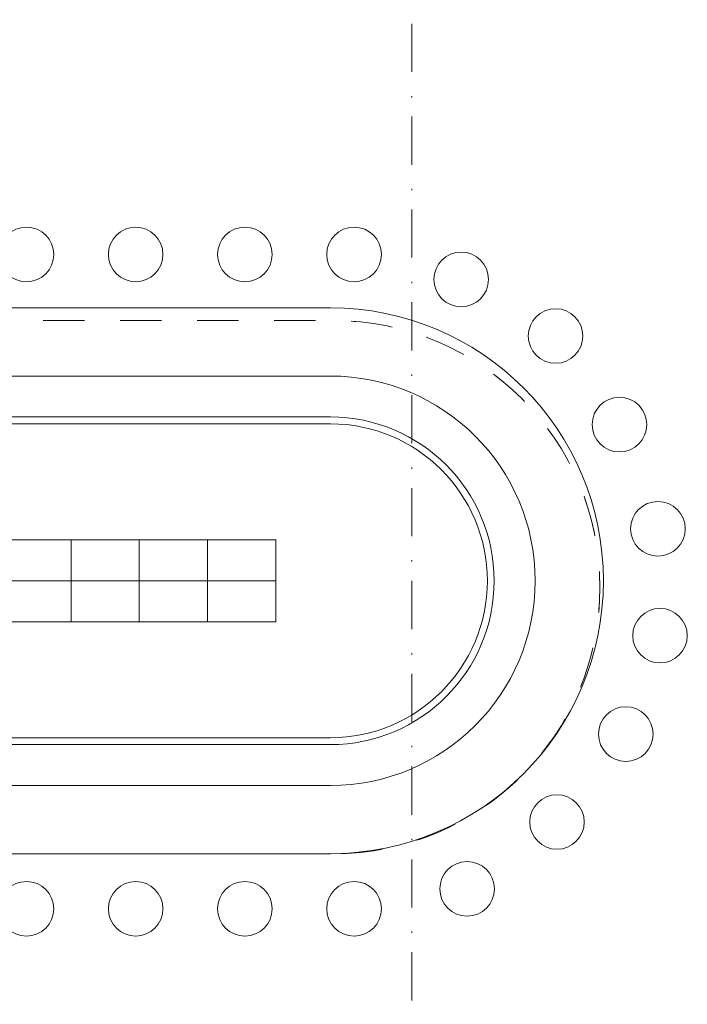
# Model space of a CAD drawing. Header units: millimetres. Extents: x 0 to 1184, y 0 to 836.
# Tile 86 of 241: x 413 to 462, y 546 to 618. Entities that reach past the tile are written whole.
import ezdxf
from ezdxf.xclip import XClip

# ---------------------------------------------------------------- set-up
doc = ezdxf.new("R2010")
doc.units = ezdxf.units.MM
doc.header["$MEASUREMENT"] = 0
doc.header["$XCLIPFRAME"] = 0
doc.linetypes.add('Штриховая', pattern=[5.644444, 2.822222, -2.822222])
doc.linetypes.add('Штрихпунктирная', pattern=[6.702778, 3.527778, -1.763889, 0, -1.411111])
for name, color, linetype in [('Интерьер - конструкции мебели', 7, 'Continuous'), ('Интерьер - Мебель', 7, 'Continuous'), ('Элемент Модели - Зона', 7, 'Continuous'), ('Элемент Модели - Оси', 7, 'Continuous')]:
    doc.layers.add(name, color=color, linetype=linetype)

# ---------------------------------------------------------------- blocks, each defined once
blk = doc.blocks.new('Чертеж_4_4', base_point=(-278.479, 89.564))
at = {"layer": 'Интерьер - конструкции мебели', "color": 251, "linetype": 'Continuous', "lineweight": 20, "true_color": 0x575757}
for p, q in [((435.561, 592.03), (357.561, 592.03)), ((401.061, 562.03), (435.561, 562.03))]:
    blk.add_line(p, q, dxfattribs=at)
at = {"layer": 'Интерьер - конструкции мебели', "color": 251, "linetype": 'Continuous', "lineweight": 20, "true_color": 0x575757, "flags": 128}
for points in [[(435.561, 597.03), (357.561, 597.03)], [(357.561, 589.03), (435.561, 589.03)], [(435.561, 565.03), (401.061, 565.03)], [(401.061, 557.03), (435.561, 557.03)]]:
    blk.add_lwpolyline(points, dxfattribs=at)
at = {"layer": 'Интерьер - конструкции мебели', "color": 7, "linetype": 'Continuous', "lineweight": 15, "flags": 128}
for points in [[(357.561, 589.03, 1), (357.561, 565.03), (435.561, 565.03, 1), (435.561, 589.03)], [(357.561, 565.53), (435.561, 565.53, 1), (435.561, 588.53), (357.561, 588.53, 1)]]:
    blk.add_lwpolyline(points, format="xyb", close=True, dxfattribs=at)
at = {"layer": 'Интерьер - конструкции мебели', "color": 251, "linetype": 'Continuous', "lineweight": 20, "true_color": 0x575757}
for radius in [20, 15, 12]:
    blk.add_arc((435.561, 577.03), radius, 270, 90, dxfattribs=at)
at = {"layer": 'Интерьер - Мебель', "color": 7, "linetype": 'Continuous', "lineweight": 15}
for p, q in [((416.561, 577.03), (416.561, 580.03)), ((426.561, 577.03), (426.561, 580.03)), ((416.561, 574.03), (416.561, 577.03)), ((426.561, 574.03), (426.561, 577.03))]:
    blk.add_line(p, q, dxfattribs=at)
at = {"layer": 'Интерьер - Мебель', "color": 7, "linetype": 'Continuous', "lineweight": 15, "flags": 128}
for points in [[(413.294, 598.943, 1), (413.294, 602.943, 1)], [(421.294, 598.943, 1), (421.294, 602.943, 1)], [(429.294, 598.943, 1), (429.294, 602.943, 1)], [(437.294, 598.943, 1), (437.294, 602.943, 1)], [(445.146, 597.113, 1), (445.146, 601.113, 1)], [(452.06, 592.963, 1), (452.06, 596.963, 1)], [(456.741, 586.472, 1), (456.741, 590.472, 1)], [(459.561, 578.84, 1), (459.561, 582.84, 1)], [(459.712, 571.008, 1), (459.712, 575.008, 1)], [(457.201, 563.8, 1), (457.201, 567.8, 1)], [(452.166, 557.356, 1), (452.166, 561.356, 1)], [(445.576, 552.457, 1), (445.576, 556.457, 1)], [(413.294, 550.997, 1), (413.294, 554.997, 1)], [(421.294, 550.997, 1), (421.294, 554.997, 1)], [(429.294, 550.997, 1), (429.294, 554.997, 1)], [(437.294, 550.997, 1), (437.294, 554.997, 1)]]:
    blk.add_lwpolyline(points, format="xyb", close=True, dxfattribs=at)
for points in [[(411.561, 577.03), (421.561, 577.03), (421.561, 580.03), (411.561, 580.03)], [(421.561, 577.03), (431.561, 577.03), (431.561, 580.03), (421.561, 580.03)], [(411.561, 574.03), (421.561, 574.03), (421.561, 577.03), (411.561, 577.03)], [(421.561, 574.03), (431.561, 574.03), (431.561, 577.03), (421.561, 577.03)]]:
    blk.add_lwpolyline(points, close=True, dxfattribs=at)
at = {"layer": 'Элемент Модели - Зона', "color": 7, "linetype": 'Штриховая', "lineweight": 15, "flags": 128}
for points in [[(357.345, 557.03), (435.777, 557.03, 1), (435.777, 596.098), (357.345, 596.098, 1)], [(357.345, 557.03, -1), (357.345, 596.098), (435.777, 596.098, -1), (435.777, 557.03)]]:
    blk.add_lwpolyline(points, format="xyb", close=True, dxfattribs=at)
at = {"layer": 'Элемент Модели - Оси', "color": 7, "linetype": 'Штрихпунктирная', "lineweight": 15}
blk.add_line((441.521, 828.727), (441.521, 151.766), dxfattribs=at)

msp = doc.modelspace()

# ---------------------------------------------------------------- block references
at = {"color": 161, "linetype": 'Continuous', "lineweight": 40, "true_color": 0x83aefe}
ref = msp.add_blockref('Чертеж_4_4', (-278.479, 89.564), dxfattribs=at)
XClip(ref).set_block_clipping_path([(57.3201676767, 151.7660533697), (1181.0522393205, 828.727105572)])

doc.saveas('drawing.dxf')
